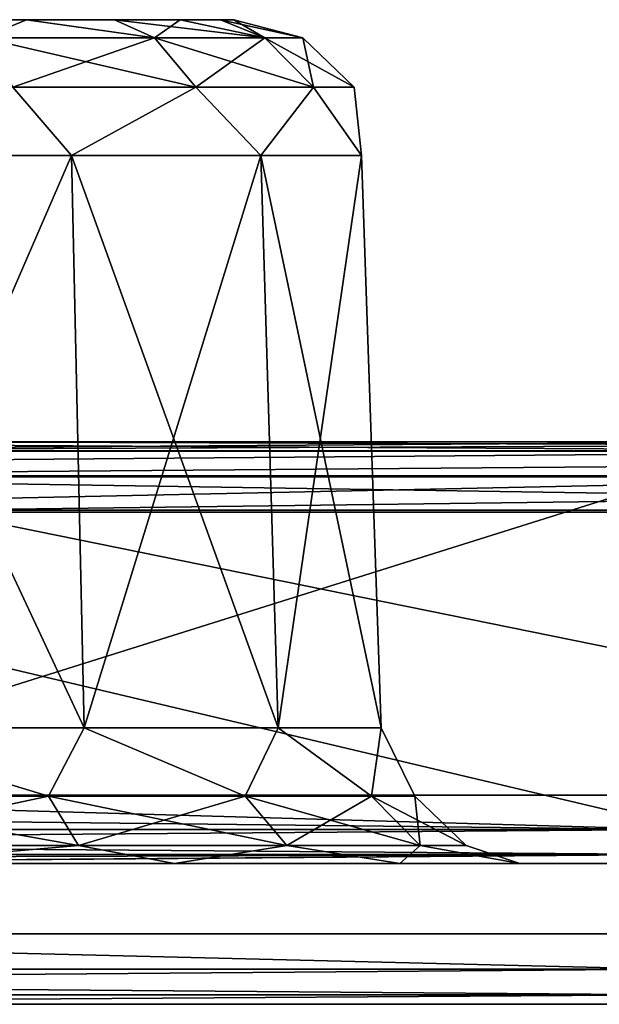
# Model space of a CAD drawing. Header units: millimetres. Extents: x -125 to 125, y -46 to 12.
# Tile 135 of 256: x -31.74 to -29.68, y 9 to 12.5. Entities that reach past the tile are written whole.
import ezdxf

# ---------------------------------------------------------------- set-up
doc = ezdxf.new("R2010")
doc.units = ezdxf.units.MM
doc.header["$LTSCALE"] = 26.699852
for name, color, linetype in [('1', 7, 'CONTINUOUS'), ('12', 7, 'CONTINUOUS'), ('2', 7, 'CONTINUOUS'), ('3', 7, 'CONTINUOUS'), ('33', 7, 'CONTINUOUS'), ('35', 7, 'CONTINUOUS'), ('36', 7, 'CONTINUOUS'), ('49', 7, 'CONTINUOUS'), ('5', 7, 'CONTINUOUS'), ('6', 7, 'CONTINUOUS'), ('63', 7, 'CONTINUOUS'), ('89', 7, 'CONTINUOUS'), ('90', 7, 'CONTINUOUS'), ('93', 7, 'CONTINUOUS'), ('94', 7, 'CONTINUOUS'), ('95', 7, 'CONTINUOUS'), ('97', 7, 'CONTINUOUS'), ('98', 7, 'CONTINUOUS')]:
    doc.layers.add(name, color=color, linetype=linetype)

msp = doc.modelspace()

# ---------------------------------------------------------------- linework, layer by layer
at = {"layer": '1', "linetype": 'CONTINUOUS'}
for points in [[(-40.7359, 11, -118.0725), (-40.9646, 11, -117.9934), (-29.0083, 11, -121.4869), (-40.7359, 11, -118.0725)], [(-29.0083, 11, -121.4869), (-40.9646, 11, -117.9934), (-29.008, 11, -114.0111), (-29.0083, 11, -121.4869)], [(-29.008, 11, -114.0111), (-40.9646, 11, -117.9934), (-32.1297, 11, -113.1711), (-29.008, 11, -114.0111)], [(-29.008, 11, 114.0111), (-32.1296, 11, 113.1711), (-40.9644, 11, 117.7288), (-29.008, 11, 114.0111)], [(-40.6533, 11, 117.8366), (-29.008, 11, 114.0111), (-40.9644, 11, 117.7288), (-40.6533, 11, 117.8366)], [(-34.1391, 11, -120.146), (-40.7359, 11, -118.0725), (-29.0083, 11, -121.4869), (-34.1391, 11, -120.146)], [(-34.0698, 11, 119.9058), (-29.008, 11, 114.0111), (-40.6533, 11, 117.8366), (-34.0698, 11, 119.9058)], [(-29.008, 11, 121.2299), (-29.008, 11, 114.0111), (-34.0698, 11, 119.9058), (-29.008, 11, 121.2299)]]:
    msp.add_3dface(points, dxfattribs=at)
at = {"layer": '12', "linetype": 'CONTINUOUS'}
for points in [[(-31.7201, 12.5, 29.0757), (-32.1016, 12.5, 28.7627), (-31.7201, 12.5, 32.6356), (-31.7201, 12.5, 29.0757)], [(-31.7201, 12.5, 32.6356), (-32.1016, 12.5, 28.7627), (-32.1016, 12.5, 32.9486), (-31.7201, 12.5, 32.6356)], [(-31.4071, 12.5, 29.4571), (-31.7201, 12.5, 29.0757), (-31.4071, 12.5, 32.2541), (-31.4071, 12.5, 29.4571)], [(-31.4071, 12.5, 32.2541), (-31.7201, 12.5, 29.0757), (-31.7201, 12.5, 32.6356), (-31.4071, 12.5, 32.2541)], [(-31.1745, 12.5, 29.8923), (-31.4071, 12.5, 29.4571), (-31.1745, 12.5, 31.8189), (-31.1745, 12.5, 29.8923)], [(-31.1745, 12.5, 31.8189), (-31.4071, 12.5, 29.4571), (-31.4071, 12.5, 32.2541), (-31.1745, 12.5, 31.8189)], [(-31.0312, 12.5, 30.3646), (-31.1745, 12.5, 29.8923), (-31.0312, 12.5, 31.3467), (-31.0312, 12.5, 30.3646)], [(-31.0312, 12.5, 31.3467), (-31.1745, 12.5, 29.8923), (-31.1745, 12.5, 31.8189), (-31.0312, 12.5, 31.3467)], [(-30.9828, 12.5, 30.8556), (-31.0312, 12.5, 30.3646), (-31.0312, 12.5, 31.3467), (-30.9828, 12.5, 30.8556)]]:
    msp.add_3dface(points, dxfattribs=at)
at = {"layer": '2', "linetype": 'CONTINUOUS'}
for points in [[(-21.469, 9.5, -103.5938), (-21.4697, 9.5, -115.1325), (-33.4267, 9.5, -112.2457), (-21.469, 9.5, -103.5938)], [(-33.4265, 9.5, -100.4259), (-21.469, 9.5, -103.5938), (-33.4267, 9.5, -112.2457), (-33.4265, 9.5, -100.4259)], [(-33.4267, 9.5, -112.2457), (-21.4697, 9.5, -115.1325), (-27.0091, 9.5, -113.9603), (-33.4267, 9.5, -112.2457)], [(-27.0091, 9.5, 113.9603), (-21.469, 9.5, 103.5938), (-33.4267, 9.5, 112.2457), (-27.0091, 9.5, 113.9603)], [(-33.4267, 9.5, 112.2457), (-21.469, 9.5, 103.5938), (-33.4265, 9.5, 100.4259), (-33.4267, 9.5, 112.2457)], [(-21.469, 9.5, -80.5729), (-21.469, 9.5, -92.0834), (-33.4265, 9.5, -88.6111), (-21.469, 9.5, -80.5729)], [(-33.4265, 9.5, -76.7963), (-21.469, 9.5, -80.5729), (-33.4265, 9.5, -88.6111), (-33.4265, 9.5, -76.7963)], [(-21.469, 9.5, -92.0834), (-21.469, 9.5, -103.5938), (-33.4265, 9.5, -100.4259), (-21.469, 9.5, -92.0834)], [(-33.4265, 9.5, -88.6111), (-21.469, 9.5, -92.0834), (-33.4265, 9.5, -100.4259), (-33.4265, 9.5, -88.6111)], [(-33.4265, 9.5, -64.9815), (-21.469, 9.5, -69.0625), (-33.4265, 9.5, -76.7963), (-33.4265, 9.5, -64.9815)], [(-21.469, 9.5, 46.0417), (-21.469, 9.5, 34.5313), (-33.4265, 9.5, 41.3518), (-21.469, 9.5, 46.0417)], [(-33.4265, 9.5, 53.1667), (-21.469, 9.5, 46.0417), (-33.4265, 9.5, 41.3518), (-33.4265, 9.5, 53.1667)], [(-21.469, 9.5, 34.5313), (-21.469, 9.5, 23.0208), (-33.4265, 9.5, 29.537), (-21.469, 9.5, 34.5313)], [(-33.4265, 9.5, 41.3518), (-21.469, 9.5, 34.5313), (-33.4265, 9.5, 29.537), (-33.4265, 9.5, 41.3518)], [(-21.469, 9.5, 23.0208), (-21.469, 9.5, 11.5104), (-33.4265, 9.5, 17.7222), (-21.469, 9.5, 23.0208)], [(-33.4265, 9.5, 29.537), (-21.469, 9.5, 23.0208), (-33.4265, 9.5, 17.7222), (-33.4265, 9.5, 29.537)], [(-21.469, 9.5, 11.5104), (-21.469, 9.5, 0), (-33.4265, 9.5, 5.9074), (-21.469, 9.5, 11.5104)], [(-33.4265, 9.5, 100.4259), (-21.469, 9.5, 92.0834), (-33.4265, 9.5, 88.6111), (-33.4265, 9.5, 100.4259)], [(-21.469, 9.5, 80.5729), (-21.469, 9.5, 69.0625), (-33.4265, 9.5, 76.7963), (-21.469, 9.5, 80.5729)], [(-33.4265, 9.5, 88.6111), (-21.469, 9.5, 80.5729), (-33.4265, 9.5, 76.7963), (-33.4265, 9.5, 88.6111)], [(-21.469, 9.5, 69.0625), (-21.469, 9.5, 57.5521), (-33.4265, 9.5, 64.9815), (-21.469, 9.5, 69.0625)], [(-33.4265, 9.5, 76.7963), (-21.469, 9.5, 69.0625), (-33.4265, 9.5, 64.9815), (-33.4265, 9.5, 76.7963)], [(-21.469, 9.5, 57.5521), (-21.469, 9.5, 46.0417), (-33.4265, 9.5, 53.1667), (-21.469, 9.5, 57.5521)], [(-33.4265, 9.5, 64.9815), (-21.469, 9.5, 57.5521), (-33.4265, 9.5, 53.1667), (-33.4265, 9.5, 64.9815)], [(-21.469, 9.5, -34.5313), (-21.469, 9.5, -46.0417), (-33.4265, 9.5, -41.3518), (-21.469, 9.5, -34.5313)], [(-33.4265, 9.5, -29.537), (-21.469, 9.5, -34.5313), (-33.4265, 9.5, -41.3518), (-33.4265, 9.5, -29.537)], [(-21.469, 9.5, -46.0417), (-21.469, 9.5, -57.5521), (-33.4265, 9.5, -53.1667), (-21.469, 9.5, -46.0417)], [(-33.4265, 9.5, -41.3518), (-21.469, 9.5, -46.0417), (-33.4265, 9.5, -53.1667), (-33.4265, 9.5, -41.3518)], [(-21.469, 9.5, -57.5521), (-21.469, 9.5, -69.0625), (-33.4265, 9.5, -64.9815), (-21.469, 9.5, -57.5521)], [(-33.4265, 9.5, -53.1667), (-21.469, 9.5, -57.5521), (-33.4265, 9.5, -64.9815), (-33.4265, 9.5, -53.1667)], [(-21.469, 9.5, -69.0625), (-21.469, 9.5, -80.5729), (-33.4265, 9.5, -76.7963), (-21.469, 9.5, -69.0625)], [(-33.4265, 9.5, 17.7222), (-21.469, 9.5, 11.5104), (-33.4265, 9.5, 5.9074), (-33.4265, 9.5, 17.7222)], [(-21.469, 9.5, 0), (-21.469, 9.5, -11.5104), (-33.4265, 9.5, -5.9074), (-21.469, 9.5, 0)], [(-33.4265, 9.5, 5.9074), (-21.469, 9.5, 0), (-33.4265, 9.5, -5.9074), (-33.4265, 9.5, 5.9074)], [(-21.469, 9.5, -11.5104), (-21.469, 9.5, -23.0208), (-33.4265, 9.5, -17.7222), (-21.469, 9.5, -11.5104)], [(-33.4265, 9.5, -5.9074), (-21.469, 9.5, -11.5104), (-33.4265, 9.5, -17.7222), (-33.4265, 9.5, -5.9074)], [(-21.469, 9.5, -23.0208), (-21.469, 9.5, -34.5313), (-33.4265, 9.5, -29.537), (-21.469, 9.5, -23.0208)], [(-33.4265, 9.5, -17.7222), (-21.469, 9.5, -23.0208), (-33.4265, 9.5, -29.537), (-33.4265, 9.5, -17.7222)], [(-21.469, 9.5, 103.5938), (-21.469, 9.5, 92.0834), (-33.4265, 9.5, 100.4259), (-21.469, 9.5, 103.5938)], [(-21.469, 9.5, 92.0834), (-21.469, 9.5, 80.5729), (-33.4265, 9.5, 88.6111), (-21.469, 9.5, 92.0834)]]:
    msp.add_3dface(points, dxfattribs=at)
at = {"layer": '3', "linetype": 'CONTINUOUS'}
for points in [[(-40.9619, 9, -117.7297), (-29.0039, 9, -109.6573), (-40.9615, 9, -105.9512), (-40.9619, 9, -117.7297)], [(-34.5082, 9, -119.7804), (-29.0039, 9, -109.6573), (-40.9619, 9, -117.7297), (-34.5082, 9, -119.7804)], [(-40.9619, 9, 117.7297), (-29.005, 9, 121.2306), (-34.5082, 9, 119.7804), (-40.9619, 9, 117.7297)], [(-40.9615, 9, 105.9512), (-29.0039, 9, 109.6573), (-40.9619, 9, 117.7297), (-40.9615, 9, 105.9512)], [(-29.0039, 9, 109.6573), (-29.005, 9, 121.2306), (-40.9619, 9, 117.7297), (-29.0039, 9, 109.6573)], [(-29.0039, 9, 28.8572), (-29.0039, 9, 40.4001), (-40.9615, 9, 35.3171), (-29.0039, 9, 28.8572)], [(-40.9615, 9, 11.7724), (-29.0039, 9, 17.3143), (-40.9615, 9, 23.5447), (-40.9615, 9, 11.7724)], [(-29.0039, 9, 17.3143), (-29.0039, 9, 28.8572), (-40.9615, 9, 23.5447), (-29.0039, 9, 17.3143)], [(-40.9615, 9), (-29.0039, 9, 5.7714), (-40.9615, 9, 11.7724), (-40.9615, 9)], [(-29.0039, 9, 5.7714), (-29.0039, 9, 17.3143), (-40.9615, 9, 11.7724), (-29.0039, 9, 5.7714)], [(-40.9615, 9, -11.7724), (-29.0039, 9, -5.7714), (-40.9615, 9), (-40.9615, 9, -11.7724)], [(-29.0039, 9, -5.7714), (-29.0039, 9, 5.7714), (-40.9615, 9), (-29.0039, 9, -5.7714)], [(-40.9615, 9, -23.5447), (-29.0039, 9, -17.3143), (-40.9615, 9, -11.7724), (-40.9615, 9, -23.5447)], [(-29.0039, 9, -17.3143), (-29.0039, 9, -5.7714), (-40.9615, 9, -11.7724), (-29.0039, 9, -17.3143)], [(-40.9615, 9, -35.3171), (-29.0039, 9, -28.8572), (-40.9615, 9, -23.5447), (-40.9615, 9, -35.3171)], [(-29.0039, 9, -28.8572), (-29.0039, 9, -17.3143), (-40.9615, 9, -23.5447), (-29.0039, 9, -28.8572)], [(-40.9615, 9, 23.5447), (-29.0039, 9, 28.8572), (-40.9615, 9, 35.3171), (-40.9615, 9, 23.5447)], [(-29.0039, 9, 98.1145), (-29.0039, 9, 109.6573), (-40.9615, 9, 105.9512), (-29.0039, 9, 98.1145)], [(-40.9615, 9, 82.4065), (-29.0039, 9, 86.5716), (-40.9615, 9, 94.1788), (-40.9615, 9, 82.4065)], [(-29.0039, 9, 86.5716), (-29.0039, 9, 98.1145), (-40.9615, 9, 94.1788), (-29.0039, 9, 86.5716)], [(-40.9615, 9, 70.6341), (-29.0039, 9, 75.0287), (-40.9615, 9, 82.4065), (-40.9615, 9, 70.6341)], [(-29.0039, 9, 75.0287), (-29.0039, 9, 86.5716), (-40.9615, 9, 82.4065), (-29.0039, 9, 75.0287)], [(-40.9615, 9, 58.8618), (-29.0039, 9, 63.4858), (-40.9615, 9, 70.6341), (-40.9615, 9, 58.8618)], [(-29.0039, 9, 63.4858), (-29.0039, 9, 75.0287), (-40.9615, 9, 70.6341), (-29.0039, 9, 63.4858)], [(-40.9615, 9, 47.0894), (-29.0039, 9, 51.9429), (-40.9615, 9, 58.8618), (-40.9615, 9, 47.0894)], [(-29.0039, 9, 51.9429), (-29.0039, 9, 63.4858), (-40.9615, 9, 58.8618), (-29.0039, 9, 51.9429)], [(-40.9615, 9, 35.3171), (-29.0039, 9, 40.4001), (-40.9615, 9, 47.0894), (-40.9615, 9, 35.3171)], [(-29.0039, 9, 40.4001), (-29.0039, 9, 51.9429), (-40.9615, 9, 47.0894), (-29.0039, 9, 40.4001)], [(-40.9615, 9, -47.0894), (-29.0039, 9, -40.4001), (-40.9615, 9, -35.3171), (-40.9615, 9, -47.0894)], [(-29.0039, 9, -86.5716), (-29.0039, 9, -75.0287), (-40.9615, 9, -82.4065), (-29.0039, 9, -86.5716)], [(-40.9615, 9, -105.9512), (-29.0039, 9, -98.1145), (-40.9615, 9, -94.1788), (-40.9615, 9, -105.9512)], [(-29.0039, 9, -98.1145), (-29.0039, 9, -86.5716), (-40.9615, 9, -94.1788), (-29.0039, 9, -98.1145)], [(-29.0039, 9, -109.6573), (-29.0039, 9, -98.1145), (-40.9615, 9, -105.9512), (-29.0039, 9, -109.6573)], [(-29.0039, 9, -40.4001), (-29.0039, 9, -28.8572), (-40.9615, 9, -35.3171), (-29.0039, 9, -40.4001)], [(-40.9615, 9, -58.8618), (-29.0039, 9, -51.9429), (-40.9615, 9, -47.0894), (-40.9615, 9, -58.8618)], [(-29.0039, 9, -51.9429), (-29.0039, 9, -40.4001), (-40.9615, 9, -47.0894), (-29.0039, 9, -51.9429)], [(-40.9615, 9, -70.6341), (-29.0039, 9, -63.4858), (-40.9615, 9, -58.8618), (-40.9615, 9, -70.6341)], [(-29.0039, 9, -63.4858), (-29.0039, 9, -51.9429), (-40.9615, 9, -58.8618), (-29.0039, 9, -63.4858)], [(-40.9615, 9, -82.4065), (-29.0039, 9, -75.0287), (-40.9615, 9, -70.6341), (-40.9615, 9, -82.4065)], [(-29.0039, 9, -75.0287), (-29.0039, 9, -63.4858), (-40.9615, 9, -70.6341), (-29.0039, 9, -75.0287)], [(-40.9615, 9, -94.1788), (-29.0039, 9, -86.5716), (-40.9615, 9, -82.4065), (-40.9615, 9, -94.1788)], [(-40.9615, 9, 94.1788), (-29.0039, 9, 98.1145), (-40.9615, 9, 105.9512), (-40.9615, 9, 94.1788)], [(-29.005, 9, -121.2306), (-29.0039, 9, -109.6573), (-34.5082, 9, -119.7804), (-29.005, 9, -121.2306)]]:
    msp.add_3dface(points, dxfattribs=at)
at = {"layer": '33', "linetype": 'CONTINUOUS'}
for points in [[(-32.4682, 12.0174, 28.0207), (-31.5608, 12.0174, 28.5446), (-32.4439, 9.9826, 27.954), (-32.4682, 12.0174, 28.0207)], [(-31.5608, 12.0174, 33.1667), (-32.4682, 12.0174, 33.6906), (-31.5151, 9.9826, 33.2211), (-31.5608, 12.0174, 33.1667)], [(-31.5151, 9.9826, 33.2211), (-32.4682, 12.0174, 33.6906), (-32.4439, 9.9826, 33.7573), (-31.5151, 9.9826, 33.2211)], [(-32.4439, 9.9826, 27.954), (-31.5608, 12.0174, 28.5446), (-31.5151, 9.9826, 28.4902), (-32.4439, 9.9826, 27.954)], [(-31.5608, 12.0174, 28.5446), (-30.8873, 12.0174, 29.3472), (-31.5151, 9.9826, 28.4902), (-31.5608, 12.0174, 28.5446)], [(-30.8873, 12.0174, 32.3641), (-31.5608, 12.0174, 33.1667), (-30.8258, 9.9826, 32.3996), (-30.8873, 12.0174, 32.3641)], [(-30.8258, 9.9826, 32.3996), (-31.5608, 12.0174, 33.1667), (-31.5151, 9.9826, 33.2211), (-30.8258, 9.9826, 32.3996)], [(-31.5151, 9.9826, 28.4902), (-30.8873, 12.0174, 29.3472), (-30.8258, 9.9826, 29.3117), (-31.5151, 9.9826, 28.4902)], [(-30.8873, 12.0174, 29.3472), (-30.529, 12.0174, 30.3318), (-30.8258, 9.9826, 29.3117), (-30.8873, 12.0174, 29.3472)], [(-30.529, 12.0174, 31.3795), (-30.8873, 12.0174, 32.3641), (-30.459, 9.9826, 31.3919), (-30.529, 12.0174, 31.3795)], [(-30.459, 9.9826, 31.3919), (-30.8873, 12.0174, 32.3641), (-30.8258, 9.9826, 32.3996), (-30.459, 9.9826, 31.3919)], [(-30.8258, 9.9826, 29.3117), (-30.529, 12.0174, 30.3318), (-30.459, 9.9826, 30.3194), (-30.8258, 9.9826, 29.3117)], [(-30.459, 9.9826, 30.3194), (-30.529, 12.0174, 31.3795), (-30.459, 9.9826, 31.3919), (-30.459, 9.9826, 30.3194)], [(-30.529, 12.0174, 30.3318), (-30.529, 12.0174, 31.3795), (-30.459, 9.9826, 30.3194), (-30.529, 12.0174, 30.3318)]]:
    msp.add_3dface(points, dxfattribs=at)
at = {"layer": '35', "linetype": 'CONTINUOUS'}
for points in [[(-33.6613, 9.7435, -112.4364), (-27.0667, 9.7435, -114.2035), (-32.0537, 10.7565, -112.9328), (-33.6613, 9.7435, -112.4364)], [(-32.0537, 10.7565, -112.9328), (-27.0667, 9.7435, -114.2035), (-25.7614, 10.7565, -114.5322), (-32.0537, 10.7565, -112.9328)]]:
    msp.add_3dface(points, dxfattribs=at)
at = {"layer": '36', "linetype": 'CONTINUOUS'}
for points in [[(-33.6613, 9.7435, 112.4364), (-32.0537, 10.7565, 112.9328), (-27.0667, 9.7435, 114.2035), (-33.6613, 9.7435, 112.4364)], [(-32.0537, 10.7565, 112.9328), (-25.7614, 10.7565, 114.5322), (-27.0667, 9.7435, 114.2035), (-32.0537, 10.7565, 112.9328)]]:
    msp.add_3dface(points, dxfattribs=at)
at = {"layer": '49', "linetype": 'CONTINUOUS'}
for points in [[(-32.1016, 12.5, 28.7627), (-31.7201, 12.5, 29.0757), (-31.8766, 12.436, 28.6212), (-32.1016, 12.5, 28.7627)], [(-31.7201, 12.5, 32.6356), (-32.1016, 12.5, 32.9486), (-31.8766, 12.436, 33.0901), (-31.7201, 12.5, 32.6356)], [(-31.8766, 12.436, 28.6212), (-31.7201, 12.5, 29.0757), (-31.2656, 12.436, 29.2323), (-31.8766, 12.436, 28.6212)], [(-31.2656, 12.436, 32.479), (-31.7201, 12.5, 32.6356), (-31.8766, 12.436, 33.0901), (-31.2656, 12.436, 32.479)], [(-31.4071, 12.5, 32.2541), (-31.7201, 12.5, 32.6356), (-31.2656, 12.436, 32.479), (-31.4071, 12.5, 32.2541)], [(-31.7201, 12.5, 29.0757), (-31.4071, 12.5, 29.4571), (-31.2656, 12.436, 29.2323), (-31.7201, 12.5, 29.0757)], [(-30.8733, 12.436, 31.7091), (-31.4071, 12.5, 32.2541), (-31.2656, 12.436, 32.479), (-30.8733, 12.436, 31.7091)], [(-31.1745, 12.5, 31.8189), (-31.4071, 12.5, 32.2541), (-30.8733, 12.436, 31.7091), (-31.1745, 12.5, 31.8189)], [(-31.4071, 12.5, 29.4571), (-31.1745, 12.5, 29.8923), (-31.2656, 12.436, 29.2323), (-31.4071, 12.5, 29.4571)], [(-31.2656, 12.436, 29.2323), (-31.1745, 12.5, 29.8923), (-30.8733, 12.436, 30.0022), (-31.2656, 12.436, 29.2323)], [(-31.1745, 12.5, 29.8923), (-31.0312, 12.5, 30.3646), (-30.8733, 12.436, 30.0022), (-31.1745, 12.5, 29.8923)], [(-31.0312, 12.5, 31.3467), (-31.1745, 12.5, 31.8189), (-30.8733, 12.436, 31.7091), (-31.0312, 12.5, 31.3467)], [(-31.0312, 12.5, 30.3646), (-30.9828, 12.5, 30.8556), (-30.8733, 12.436, 30.0022), (-31.0312, 12.5, 30.3646)], [(-30.9828, 12.5, 30.8556), (-31.0312, 12.5, 31.3467), (-30.7381, 12.436, 30.8556), (-30.9828, 12.5, 30.8556)], [(-30.7381, 12.436, 30.8556), (-31.0312, 12.5, 31.3467), (-30.8733, 12.436, 31.7091), (-30.7381, 12.436, 30.8556)], [(-30.8733, 12.436, 30.0022), (-30.9828, 12.5, 30.8556), (-30.7381, 12.436, 30.8556), (-30.8733, 12.436, 30.0022)], [(-31.8766, 12.436, 28.6212), (-31.2656, 12.436, 29.2323), (-31.7694, 12.26, 28.4737), (-31.8766, 12.436, 28.6212)], [(-31.2656, 12.436, 32.479), (-31.8766, 12.436, 33.0901), (-31.1181, 12.26, 32.5862), (-31.2656, 12.436, 32.479)], [(-31.1181, 12.26, 32.5862), (-31.8766, 12.436, 33.0901), (-31.7694, 12.26, 33.2376), (-31.1181, 12.26, 32.5862)], [(-31.7694, 12.26, 28.4737), (-31.2656, 12.436, 29.2323), (-31.1181, 12.26, 29.1251), (-31.7694, 12.26, 28.4737)], [(-31.2656, 12.436, 29.2323), (-30.8733, 12.436, 30.0022), (-31.1181, 12.26, 29.1251), (-31.2656, 12.436, 29.2323)], [(-30.8733, 12.436, 31.7091), (-31.2656, 12.436, 32.479), (-30.6999, 12.26, 31.7655), (-30.8733, 12.436, 31.7091)], [(-30.6999, 12.26, 31.7655), (-31.2656, 12.436, 32.479), (-31.1181, 12.26, 32.5862), (-30.6999, 12.26, 31.7655)], [(-31.1181, 12.26, 29.1251), (-30.8733, 12.436, 30.0022), (-30.6999, 12.26, 29.9458), (-31.1181, 12.26, 29.1251)], [(-30.8733, 12.436, 30.0022), (-30.7381, 12.436, 30.8556), (-30.6999, 12.26, 29.9458), (-30.8733, 12.436, 30.0022)], [(-30.5558, 12.26, 30.8556), (-30.8733, 12.436, 31.7091), (-30.6999, 12.26, 31.7655), (-30.5558, 12.26, 30.8556)], [(-30.7381, 12.436, 30.8556), (-30.8733, 12.436, 31.7091), (-30.5558, 12.26, 30.8556), (-30.7381, 12.436, 30.8556)], [(-30.6999, 12.26, 29.9458), (-30.7381, 12.436, 30.8556), (-30.5558, 12.26, 30.8556), (-30.6999, 12.26, 29.9458)], [(-31.5608, 12.0174, 28.5446), (-32.4682, 12.0174, 28.0207), (-31.7694, 12.26, 28.4737), (-31.5608, 12.0174, 28.5446)], [(-32.4682, 12.0174, 33.6906), (-31.5608, 12.0174, 33.1667), (-31.7694, 12.26, 33.2376), (-32.4682, 12.0174, 33.6906)], [(-31.5608, 12.0174, 28.5446), (-31.7694, 12.26, 28.4737), (-31.1181, 12.26, 29.1251), (-31.5608, 12.0174, 28.5446)], [(-31.5608, 12.0174, 33.1667), (-31.1181, 12.26, 32.5862), (-31.7694, 12.26, 33.2376), (-31.5608, 12.0174, 33.1667)], [(-30.8873, 12.0174, 29.3472), (-31.5608, 12.0174, 28.5446), (-31.1181, 12.26, 29.1251), (-30.8873, 12.0174, 29.3472)], [(-31.5608, 12.0174, 33.1667), (-30.8873, 12.0174, 32.3641), (-31.1181, 12.26, 32.5862), (-31.5608, 12.0174, 33.1667)], [(-30.8873, 12.0174, 29.3472), (-31.1181, 12.26, 29.1251), (-30.6999, 12.26, 29.9458), (-30.8873, 12.0174, 29.3472)], [(-30.8873, 12.0174, 32.3641), (-30.6999, 12.26, 31.7655), (-31.1181, 12.26, 32.5862), (-30.8873, 12.0174, 32.3641)], [(-30.529, 12.0174, 30.3318), (-30.8873, 12.0174, 29.3472), (-30.6999, 12.26, 29.9458), (-30.529, 12.0174, 30.3318)], [(-30.8873, 12.0174, 32.3641), (-30.529, 12.0174, 31.3795), (-30.6999, 12.26, 31.7655), (-30.8873, 12.0174, 32.3641)], [(-30.529, 12.0174, 30.3318), (-30.6999, 12.26, 29.9458), (-30.5558, 12.26, 30.8556), (-30.529, 12.0174, 30.3318)], [(-30.529, 12.0174, 31.3795), (-30.5558, 12.26, 30.8556), (-30.6999, 12.26, 31.7655), (-30.529, 12.0174, 31.3795)], [(-30.529, 12.0174, 31.3795), (-30.529, 12.0174, 30.3318), (-30.5558, 12.26, 30.8556), (-30.529, 12.0174, 31.3795)]]:
    msp.add_3dface(points, dxfattribs=at)
at = {"layer": '5', "linetype": 'CONTINUOUS'}
for points in [[(-34.1391, 11, -120.146), (-29.0083, 11, -121.4869), (-34.5773, 9.25, -120.0206), (-34.1391, 11, -120.146)], [(-34.5773, 9.25, -120.0206), (-29.0083, 11, -121.4869), (-27.7933, 9.25, -121.7706), (-34.5773, 9.25, -120.0206)]]:
    msp.add_3dface(points, dxfattribs=at)
at = {"layer": '6', "linetype": 'CONTINUOUS'}
for points in [[(-34.5773, 9.25, 120.0206), (-27.7933, 9.25, 121.7706), (-34.134, 10.75, 120.1475), (-34.5773, 9.25, 120.0206)], [(-34.134, 10.75, 120.1475), (-27.7933, 9.25, 121.7706), (-27.4335, 10.75, 121.8521), (-34.134, 10.75, 120.1475)]]:
    msp.add_3dface(points, dxfattribs=at)
at = {"layer": '63', "linetype": 'CONTINUOUS'}
for points in [[(-32.4439, 9.9826, 27.954), (-31.6423, 9.74, 28.2987), (-32.5233, 9.74, 27.8498), (-32.4439, 9.9826, 27.954)], [(-32.4439, 9.9826, 33.7573), (-32.5233, 9.74, 33.8615), (-31.6423, 9.74, 33.4126), (-32.4439, 9.9826, 33.7573)], [(-32.4439, 9.9826, 27.954), (-31.5151, 9.9826, 28.4902), (-31.6423, 9.74, 28.2987), (-32.4439, 9.9826, 27.954)], [(-31.5151, 9.9826, 33.2211), (-32.4439, 9.9826, 33.7573), (-31.6423, 9.74, 33.4126), (-31.5151, 9.9826, 33.2211)], [(-31.5151, 9.9826, 33.2211), (-31.6423, 9.74, 33.4126), (-30.9431, 9.74, 32.7134), (-31.5151, 9.9826, 33.2211)], [(-31.5151, 9.9826, 28.4902), (-30.9431, 9.74, 28.9979), (-31.6423, 9.74, 28.2987), (-31.5151, 9.9826, 28.4902)], [(-30.8258, 9.9826, 32.3996), (-31.5151, 9.9826, 33.2211), (-30.9431, 9.74, 32.7134), (-30.8258, 9.9826, 32.3996)], [(-31.5151, 9.9826, 28.4902), (-30.8258, 9.9826, 29.3117), (-30.9431, 9.74, 28.9979), (-31.5151, 9.9826, 28.4902)], [(-30.8258, 9.9826, 32.3996), (-30.9431, 9.74, 32.7134), (-30.4942, 9.74, 31.8323), (-30.8258, 9.9826, 32.3996)], [(-30.8258, 9.9826, 29.3117), (-30.4942, 9.74, 29.879), (-30.9431, 9.74, 28.9979), (-30.8258, 9.9826, 29.3117)], [(-30.459, 9.9826, 31.3919), (-30.8258, 9.9826, 32.3996), (-30.4942, 9.74, 31.8323), (-30.459, 9.9826, 31.3919)], [(-30.8258, 9.9826, 29.3117), (-30.459, 9.9826, 30.3194), (-30.4942, 9.74, 29.879), (-30.8258, 9.9826, 29.3117)], [(-30.459, 9.9826, 31.3919), (-30.4942, 9.74, 31.8323), (-30.3395, 9.74, 30.8556), (-30.459, 9.9826, 31.3919)], [(-30.459, 9.9826, 30.3194), (-30.3395, 9.74, 30.8556), (-30.4942, 9.74, 29.879), (-30.459, 9.9826, 30.3194)], [(-30.459, 9.9826, 30.3194), (-30.459, 9.9826, 31.3919), (-30.3395, 9.74, 30.8556), (-30.459, 9.9826, 30.3194)], [(-31.6423, 9.74, 28.2987), (-32.467, 9.564, 27.6764), (-32.5233, 9.74, 27.8498), (-31.6423, 9.74, 28.2987)], [(-32.5233, 9.74, 33.8615), (-31.5351, 9.564, 33.5601), (-31.6423, 9.74, 33.4126), (-32.5233, 9.74, 33.8615)], [(-32.467, 9.564, 34.0349), (-31.5351, 9.564, 33.5601), (-32.5233, 9.74, 33.8615), (-32.467, 9.564, 34.0349)], [(-31.5351, 9.564, 28.1512), (-32.467, 9.564, 27.6764), (-31.6423, 9.74, 28.2987), (-31.5351, 9.564, 28.1512)], [(-30.9431, 9.74, 28.9979), (-31.5351, 9.564, 28.1512), (-31.6423, 9.74, 28.2987), (-30.9431, 9.74, 28.9979)], [(-31.5351, 9.564, 33.5601), (-30.7955, 9.564, 32.8205), (-31.6423, 9.74, 33.4126), (-31.5351, 9.564, 33.5601)], [(-31.6423, 9.74, 33.4126), (-30.7955, 9.564, 32.8205), (-30.9431, 9.74, 32.7134), (-31.6423, 9.74, 33.4126)], [(-30.7955, 9.564, 28.8907), (-31.5351, 9.564, 28.1512), (-30.9431, 9.74, 28.9979), (-30.7955, 9.564, 28.8907)], [(-30.4942, 9.74, 29.879), (-30.7955, 9.564, 28.8907), (-30.9431, 9.74, 28.9979), (-30.4942, 9.74, 29.879)], [(-30.9431, 9.74, 32.7134), (-30.3207, 9.564, 31.8887), (-30.4942, 9.74, 31.8323), (-30.9431, 9.74, 32.7134)], [(-30.7955, 9.564, 32.8205), (-30.3207, 9.564, 31.8887), (-30.9431, 9.74, 32.7134), (-30.7955, 9.564, 32.8205)], [(-30.3207, 9.564, 29.8226), (-30.7955, 9.564, 28.8907), (-30.4942, 9.74, 29.879), (-30.3207, 9.564, 29.8226)], [(-30.3395, 9.74, 30.8556), (-30.3207, 9.564, 29.8226), (-30.4942, 9.74, 29.879), (-30.3395, 9.74, 30.8556)], [(-30.4942, 9.74, 31.8323), (-30.1571, 9.564, 30.8556), (-30.3395, 9.74, 30.8556), (-30.4942, 9.74, 31.8323)], [(-30.3207, 9.564, 31.8887), (-30.1571, 9.564, 30.8556), (-30.4942, 9.74, 31.8323), (-30.3207, 9.564, 31.8887)], [(-30.1571, 9.564, 30.8556), (-30.3207, 9.564, 29.8226), (-30.3395, 9.74, 30.8556), (-30.1571, 9.564, 30.8556)], [(-32.467, 9.564, 27.6764), (-31.5351, 9.564, 28.1512), (-32.2731, 9.5, 27.4844), (-32.467, 9.564, 27.6764)], [(-31.5351, 9.564, 33.5601), (-32.467, 9.564, 34.0349), (-32.2731, 9.5, 34.2269), (-31.5351, 9.564, 33.5601)], [(-32.2731, 9.5, 27.4844), (-31.5351, 9.564, 28.1512), (-31.194, 9.5, 28.1073), (-32.2731, 9.5, 27.4844)], [(-31.194, 9.5, 33.604), (-31.5351, 9.564, 33.5601), (-32.2731, 9.5, 34.2269), (-31.194, 9.5, 33.604)], [(-31.5351, 9.564, 28.1512), (-30.7955, 9.564, 28.8907), (-31.194, 9.5, 28.1073), (-31.5351, 9.564, 28.1512)], [(-30.7955, 9.564, 32.8205), (-31.5351, 9.564, 33.5601), (-31.194, 9.5, 33.604), (-30.7955, 9.564, 32.8205)], [(-31.194, 9.5, 28.1073), (-30.7955, 9.564, 28.8907), (-30.3931, 9.5, 29.0618), (-31.194, 9.5, 28.1073)], [(-30.3931, 9.5, 32.6495), (-30.7955, 9.564, 32.8205), (-31.194, 9.5, 33.604), (-30.3931, 9.5, 32.6495)], [(-30.7955, 9.564, 28.8907), (-30.3207, 9.564, 29.8226), (-30.3931, 9.5, 29.0618), (-30.7955, 9.564, 28.8907)], [(-30.3207, 9.564, 31.8887), (-30.7955, 9.564, 32.8205), (-30.3931, 9.5, 32.6495), (-30.3207, 9.564, 31.8887)], [(-30.3931, 9.5, 29.0618), (-30.3207, 9.564, 29.8226), (-29.9669, 9.5, 30.2326), (-30.3931, 9.5, 29.0618)], [(-29.9669, 9.5, 31.4786), (-30.3207, 9.564, 31.8887), (-30.3931, 9.5, 32.6495), (-29.9669, 9.5, 31.4786)], [(-30.3207, 9.564, 29.8226), (-30.1571, 9.564, 30.8556), (-29.9669, 9.5, 30.2326), (-30.3207, 9.564, 29.8226)], [(-30.1571, 9.564, 30.8556), (-30.3207, 9.564, 31.8887), (-29.9669, 9.5, 31.4786), (-30.1571, 9.564, 30.8556)], [(-29.9669, 9.5, 30.2326), (-30.1571, 9.564, 30.8556), (-29.9669, 9.5, 31.4786), (-29.9669, 9.5, 30.2326)]]:
    msp.add_3dface(points, dxfattribs=at)
at = {"layer": '89', "linetype": 'CONTINUOUS'}
for points in [[(-29.4389, 9.1251, 121.3488), (-34.5773, 9.25, 120.0206), (-40.8405, 9.1251, 118.001), (-29.4389, 9.1251, 121.3488)], [(-27.7933, 9.25, 121.7706), (-34.5773, 9.25, 120.0206), (-29.4389, 9.1251, 121.3488), (-27.7933, 9.25, 121.7706)], [(-29.4389, 9.1251, 121.3488), (-40.8405, 9.1251, 118.001), (-29.4173, 9.0335, 121.2599), (-29.4389, 9.1251, 121.3488)], [(-29.4173, 9.0335, 121.2599), (-40.8405, 9.1251, 118.001), (-40.8106, 9.0335, 117.9145), (-29.4173, 9.0335, 121.2599)], [(-34.5082, 9, 119.7804), (-29.4173, 9.0335, 121.2599), (-40.8106, 9.0335, 117.9145), (-34.5082, 9, 119.7804)], [(-34.5082, 9, 119.7804), (-29.005, 9, 121.2306), (-29.4173, 9.0335, 121.2599), (-34.5082, 9, 119.7804)]]:
    msp.add_3dface(points, dxfattribs=at)
at = {"layer": '90', "linetype": 'CONTINUOUS'}
for points in [[(-40.8405, 9.1251, -118.001), (-34.5773, 9.25, -120.0206), (-29.4389, 9.1251, -121.3488), (-40.8405, 9.1251, -118.001)], [(-34.5773, 9.25, -120.0206), (-27.7933, 9.25, -121.7706), (-29.4389, 9.1251, -121.3488), (-34.5773, 9.25, -120.0206)], [(-40.8405, 9.1251, -118.001), (-29.4389, 9.1251, -121.3488), (-40.8106, 9.0335, -117.9145), (-40.8405, 9.1251, -118.001)], [(-40.8106, 9.0335, -117.9145), (-29.4389, 9.1251, -121.3488), (-29.4173, 9.0335, -121.2599), (-40.8106, 9.0335, -117.9145)], [(-34.5082, 9, -119.7804), (-40.8106, 9.0335, -117.9145), (-29.4173, 9.0335, -121.2599), (-34.5082, 9, -119.7804)], [(-29.005, 9, -121.2306), (-34.5082, 9, -119.7804), (-29.4173, 9.0335, -121.2599), (-29.005, 9, -121.2306)]]:
    msp.add_3dface(points, dxfattribs=at)
at = {"layer": '93', "linetype": 'CONTINUOUS'}
for points in [[(-40.1419, 9.7435, -110.289), (-40.7499, 9.6214, -110.0279), (-29.4094, 9.6214, -113.586), (-40.1419, 9.7435, -110.289)], [(-33.6613, 9.7435, -112.4364), (-40.1419, 9.7435, -110.289), (-29.4094, 9.6214, -113.586), (-33.6613, 9.7435, -112.4364)], [(-27.0667, 9.7435, -114.2035), (-33.6613, 9.7435, -112.4364), (-29.4094, 9.6214, -113.586), (-27.0667, 9.7435, -114.2035)], [(-40.7182, 9.5324, -109.9423), (-29.3866, 9.5324, -113.4976), (-40.7499, 9.6214, -110.0279), (-40.7182, 9.5324, -109.9423)], [(-40.7499, 9.6214, -110.0279), (-29.3866, 9.5324, -113.4976), (-29.4094, 9.6214, -113.586), (-40.7499, 9.6214, -110.0279)], [(-40.7182, 9.5324, -109.9423), (-33.4267, 9.5, -112.2457), (-29.3866, 9.5324, -113.4976), (-40.7182, 9.5324, -109.9423)], [(-33.4267, 9.5, -112.2457), (-27.0091, 9.5, -113.9603), (-29.3866, 9.5324, -113.4976), (-33.4267, 9.5, -112.2457)]]:
    msp.add_3dface(points, dxfattribs=at)
at = {"layer": '94', "linetype": 'CONTINUOUS'}
for points in [[(-33.6613, 9.7435, 112.4364), (-29.4094, 9.6214, 113.586), (-40.7499, 9.6214, 110.0279), (-33.6613, 9.7435, 112.4364)], [(-33.6613, 9.7435, 112.4364), (-27.0667, 9.7435, 114.2035), (-29.4094, 9.6214, 113.586), (-33.6613, 9.7435, 112.4364)], [(-29.4094, 9.6214, 113.586), (-40.7182, 9.5324, 109.9423), (-40.7499, 9.6214, 110.0279), (-29.4094, 9.6214, 113.586)], [(-29.3866, 9.5324, 113.4976), (-40.7182, 9.5324, 109.9423), (-29.4094, 9.6214, 113.586), (-29.3866, 9.5324, 113.4976)], [(-29.3866, 9.5324, 113.4976), (-40.0565, 9.5, 110.0541), (-40.7182, 9.5324, 109.9423), (-29.3866, 9.5324, 113.4976)], [(-33.5896, 9.5, 112.197), (-40.0565, 9.5, 110.0541), (-29.3866, 9.5324, 113.4976), (-33.5896, 9.5, 112.197)], [(-33.4267, 9.5, 112.2457), (-33.5896, 9.5, 112.197), (-29.3866, 9.5324, 113.4976), (-33.4267, 9.5, 112.2457)], [(-27.0091, 9.5, 113.9603), (-33.4267, 9.5, 112.2457), (-29.3866, 9.5324, 113.4976), (-27.0091, 9.5, 113.9603)]]:
    msp.add_3dface(points, dxfattribs=at)
at = {"layer": '95', "linetype": 'CONTINUOUS'}
for points in [[(-32.1297, 11, -113.1711), (-33.6548, 10.9676, -112.5984), (-22.6132, 10.9676, -115.3243), (-32.1297, 11, -113.1711)], [(-29.008, 11, -114.0111), (-32.1297, 11, -113.1711), (-22.6132, 10.9676, -115.3243), (-29.008, 11, -114.0111)], [(-33.6548, 10.9676, -112.5984), (-33.6257, 10.8786, -112.5119), (-22.6132, 10.9676, -115.3243), (-33.6548, 10.9676, -112.5984)], [(-33.6257, 10.8786, -112.5119), (-22.5936, 10.8786, -115.2352), (-22.6132, 10.9676, -115.3243), (-33.6257, 10.8786, -112.5119)], [(-33.6257, 10.8786, -112.5119), (-25.7614, 10.7565, -114.5322), (-22.5936, 10.8786, -115.2352), (-33.6257, 10.8786, -112.5119)], [(-32.0537, 10.7565, -112.9328), (-25.7614, 10.7565, -114.5322), (-33.6257, 10.8786, -112.5119), (-32.0537, 10.7565, -112.9328)]]:
    msp.add_3dface(points, dxfattribs=at)
at = {"layer": '97', "linetype": 'CONTINUOUS'}
for points in [[(-29.008, 11, 114.0111), (-25.8224, 11, 114.7746), (-33.6548, 10.9676, 112.5984), (-29.008, 11, 114.0111)], [(-32.1296, 11, 113.1711), (-29.008, 11, 114.0111), (-33.6548, 10.9676, 112.5984), (-32.1296, 11, 113.1711)], [(-25.8224, 11, 114.7746), (-22.6132, 10.9676, 115.3243), (-33.6548, 10.9676, 112.5984), (-25.8224, 11, 114.7746)], [(-22.6132, 10.9676, 115.3243), (-33.6257, 10.8786, 112.5119), (-33.6548, 10.9676, 112.5984), (-22.6132, 10.9676, 115.3243)], [(-22.5936, 10.8786, 115.2352), (-33.6257, 10.8786, 112.5119), (-22.6132, 10.9676, 115.3243), (-22.5936, 10.8786, 115.2352)], [(-22.5936, 10.8786, 115.2352), (-32.0537, 10.7565, 112.9328), (-33.6257, 10.8786, 112.5119), (-22.5936, 10.8786, 115.2352)], [(-25.7614, 10.7565, 114.5322), (-32.0537, 10.7565, 112.9328), (-22.5936, 10.8786, 115.2352), (-25.7614, 10.7565, 114.5322)]]:
    msp.add_3dface(points, dxfattribs=at)
at = {"layer": '98', "linetype": 'CONTINUOUS'}
for points in [[(-34.0698, 11, 119.9058), (-39.154, 10.9666, 118.4747), (-28.202, 10.9666, 121.5481), (-34.0698, 11, 119.9058)], [(-29.008, 11, 121.2299), (-34.0698, 11, 119.9058), (-28.202, 10.9666, 121.5481), (-29.008, 11, 121.2299)], [(-39.181, 10.875, 118.5623), (-28.2213, 10.875, 121.6377), (-28.202, 10.9666, 121.5481), (-39.181, 10.875, 118.5623)], [(-39.154, 10.9666, 118.4747), (-39.181, 10.875, 118.5623), (-28.202, 10.9666, 121.5481), (-39.154, 10.9666, 118.4747)], [(-39.181, 10.875, 118.5623), (-34.134, 10.75, 120.1475), (-28.2213, 10.875, 121.6377), (-39.181, 10.875, 118.5623)], [(-34.134, 10.75, 120.1475), (-27.4335, 10.75, 121.8521), (-28.2213, 10.875, 121.6377), (-34.134, 10.75, 120.1475)]]:
    msp.add_3dface(points, dxfattribs=at)

doc.saveas('drawing.dxf')
